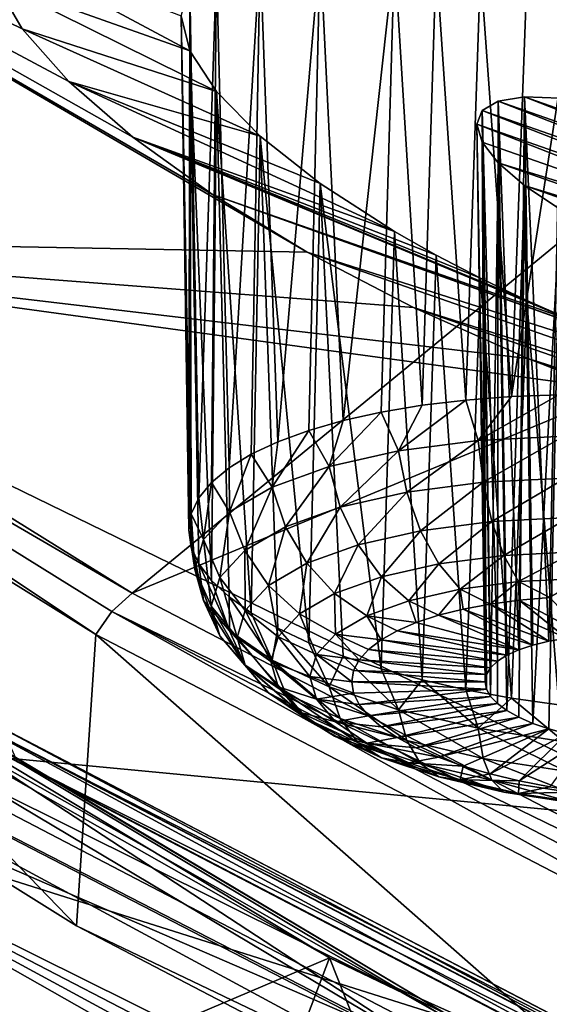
# Model space of a CAD drawing. Header units: metres. Extents: x -92 to 264, y -100 to 50.
# Tile 95 of 256: x 147.57 to 149.2, y -13.28 to -10.26. Entities that reach past the tile are written whole.
import ezdxf

# ---------------------------------------------------------------- set-up
doc = ezdxf.new("R2010")
doc.units = ezdxf.units.M
doc.layers.add('solid_21062050_01', color=7, linetype='CONTINUOUS')

msp = doc.modelspace()

# ---------------------------------------------------------------- linework, layer by layer
at = {"layer": 'solid_21062050_01'}
for points in [[(151.372314, -6.245296, 195.949112), (143.652115, -9.096696, 195.279663), (145.613358, -10.586744, 199.418427)], [(153.3414, -7.564049, 199.612091), (151.372314, -6.245296, 195.949112), (145.613358, -10.586744, 199.418427)], [(153.3414, -7.564049, 199.612091), (145.613358, -10.586744, 199.418427), (147.917358, -12.0194, 203.397781)], [(155.621506, -8.823994, 203.111725), (153.3414, -7.564049, 199.612091), (147.917358, -12.0194, 203.397781)], [(155.621506, -8.823994, 203.111725), (147.917358, -12.0194, 203.397781), (150.549591, -13.385633, 207.192642)], [(148.454483, -10.974219, 172.559753), (145.98262, -10.928466, 175.672531), (145.78241, -9.415493, 171.470093)], [(148.164291, -10.798043, 172.399857), (148.454483, -10.974219, 172.559753), (145.78241, -9.415493, 171.470093)], [(147.919342, -10.622542, 172.192154), (148.164291, -10.798043, 172.399857), (145.78241, -9.415493, 171.470093)], [(147.723526, -10.451651, 171.942322), (147.919342, -10.622542, 172.192154), (145.78241, -9.415493, 171.470093)], [(147.580414, -10.289727, 171.657547), (147.723526, -10.451651, 171.942322), (145.78241, -9.415493, 171.470093)], [(147.495789, -10.145216, 171.353989), (147.580414, -10.289727, 171.657547), (145.78241, -9.415493, 171.470093)], [(148.4552, -9.791604, 169.274109), (150.497223, -10.518525, 169.035339), (150.772095, -10.6827, 169.195114)], [(148.78093, -9.856084, 169.08606), (150.497223, -10.518525, 169.035339), (148.4552, -9.791604, 169.274109)], [(149.575516, -10.274207, 169.343781), (148.4552, -9.791604, 169.274109), (150.772095, -10.6827, 169.195114)], [(149.424011, -10.222997, 169.3685), (148.4552, -9.791604, 169.274109), (149.575516, -10.274207, 169.343781)], [(148.78093, -9.856084, 169.08606), (150.187714, -10.358469, 168.926437), (150.497223, -10.518525, 169.035339)], [(149.130936, -9.949221, 168.953278), (150.187714, -10.358469, 168.926437), (148.78093, -9.856084, 169.08606)], [(149.130936, -9.949221, 168.953278), (149.849747, -10.206461, 168.873383), (150.187714, -10.358469, 168.926437)], [(148.094818, -10.35808, 171.233444), (147.495789, -10.145216, 171.353989), (147.469833, -10.023703, 171.046478)], [(148.094818, -10.35808, 171.233444), (147.469833, -10.023703, 171.046478), (148.067535, -10.250223, 170.964935)], [(148.310394, -10.05675, 170.151794), (148.493881, -10.044137, 169.909424), (148.364441, -11.555401, 169.598953)], [(148.493881, -10.044137, 169.909424), (148.458786, -11.52084, 169.487381), (148.364441, -11.555401, 169.598953)], [(148.493881, -10.044137, 169.909424), (148.564789, -11.490453, 169.385483), (148.458786, -11.52084, 169.487381)], [(148.493881, -10.044137, 169.909424), (148.721405, -10.060188, 169.698181), (148.564789, -11.490453, 169.385483)], [(148.176315, -10.096786, 170.415054), (148.310394, -10.05675, 170.151794), (148.214752, -11.635495, 169.84613)], [(148.310394, -10.05675, 170.151794), (148.282806, -11.59376, 169.718964), (148.214752, -11.635495, 169.84613)], [(148.310394, -10.05675, 170.151794), (148.364441, -11.555401, 169.598953), (148.282806, -11.59376, 169.718964)], [(148.721405, -10.060188, 169.698181), (148.68129, -11.464575, 169.294373), (148.564789, -11.490453, 169.385483)], [(148.721405, -10.060188, 169.698181), (148.807007, -11.443489, 169.215057), (148.68129, -11.464575, 169.294373)], [(148.721405, -10.060188, 169.698181), (148.849289, -10.079062, 169.607407), (148.807007, -11.443489, 169.215057)], [(143.482391, -10.101077, 194.841278), (146.467728, -11.871761, 199.759537), (148.881378, -13.309136, 203.751999)], [(143.482391, -10.101077, 194.841278), (148.881378, -13.309136, 203.751999), (145.442307, -11.598417, 199.000305)], [(148.094818, -10.162165, 170.68927), (148.176315, -10.096786, 170.415054), (148.122223, -11.727234, 170.116211)], [(148.176315, -10.096786, 170.415054), (148.161026, -11.680149, 169.979019), (148.122223, -11.727234, 170.116211)], [(148.176315, -10.096786, 170.415054), (148.214752, -11.635495, 169.84613), (148.161026, -11.680149, 169.979019)], [(148.849289, -10.079062, 169.607407), (148.940582, -11.427426, 169.148392), (148.807007, -11.443489, 169.215057)], [(148.849289, -10.079062, 169.607407), (148.984955, -10.105048, 169.528076), (148.940582, -11.427426, 169.148392)], [(148.984955, -10.105048, 169.528076), (149.080521, -11.416562, 169.095123), (148.940582, -11.427426, 169.148392)], [(148.984955, -10.105048, 169.528076), (149.127014, -10.137939, 169.461258), (149.080521, -11.416562, 169.095123)], [(148.1763, -10.4825, 171.48642), (147.580414, -10.289727, 171.657547), (147.495789, -10.145216, 171.353989)], [(148.1763, -10.4825, 171.48642), (147.495789, -10.145216, 171.353989), (148.094818, -10.35808, 171.233444)], [(148.094818, -10.162165, 170.68927), (148.090927, -11.826609, 170.3974), (148.067535, -10.250223, 170.964935)], [(148.094818, -10.162165, 170.68927), (148.09877, -11.776233, 170.25618), (148.090927, -11.826609, 170.3974)], [(148.094818, -10.162165, 170.68927), (148.122223, -11.727234, 170.116211), (148.09877, -11.776233, 170.25618)], [(149.127014, -10.137939, 169.461258), (149.27388, -10.177388, 169.407837), (149.080521, -11.416562, 169.095123)], [(149.27388, -10.177388, 169.407837), (149.225327, -11.411016, 169.055817), (149.080521, -11.416562, 169.095123)], [(148.09877, -11.87781, 170.538315), (148.067535, -10.250223, 170.964935), (148.090927, -11.826609, 170.3974)], [(148.094818, -10.35808, 171.233444), (148.067535, -10.250223, 170.964935), (148.09877, -11.87781, 170.538315)], [(148.310394, -10.619451, 171.714767), (147.723526, -10.451651, 171.942322), (147.580414, -10.289727, 171.657547)], [(148.310394, -10.619451, 171.714767), (147.580414, -10.289727, 171.657547), (148.1763, -10.4825, 171.48642)], [(148.094818, -10.35808, 171.233444), (148.122223, -11.929276, 170.677399), (148.161026, -11.980442, 170.81311)], [(148.1763, -10.4825, 171.48642), (148.094818, -10.35808, 171.233444), (148.161026, -11.980442, 170.81311)], [(148.094818, -10.35808, 171.233444), (148.09877, -11.87781, 170.538315), (148.122223, -11.929276, 170.677399)], [(148.72139, -10.911252, 172.062103), (147.919342, -10.622542, 172.192154), (147.723526, -10.451651, 171.942322)], [(148.493881, -10.764232, 171.909576), (147.723526, -10.451651, 171.942322), (148.310394, -10.619451, 171.714767)], [(148.72139, -10.911252, 172.062103), (147.723526, -10.451651, 171.942322), (148.493881, -10.764232, 171.909576)], [(148.1763, -10.4825, 171.48642), (148.161026, -11.980442, 170.81311), (148.214752, -12.030748, 170.943985)], [(148.1763, -10.4825, 171.48642), (148.214752, -12.030748, 170.943985), (148.282806, -12.079644, 171.068558)], [(148.310394, -10.619451, 171.714767), (148.1763, -10.4825, 171.48642), (148.282806, -12.079644, 171.068558)], [(149.039917, -10.511423, 170.574066), (148.990509, -10.54, 170.708435), (149.037231, -12.227662, 170.049637)], [(150.16069, -10.94999, 170.560577), (148.990509, -10.54, 170.708435), (149.039917, -10.511423, 170.574066)], [(149.039917, -10.511423, 170.574066), (149.037231, -12.227662, 170.049637), (149.066101, -12.209312, 169.993896)], [(149.120407, -10.498717, 170.44928), (149.039917, -10.511423, 170.574066), (149.102386, -12.192801, 169.942047)], [(150.111328, -10.886891, 170.438904), (149.039917, -10.511423, 170.574066), (149.120407, -10.498717, 170.44928)], [(149.039917, -10.511423, 170.574066), (149.066101, -12.209312, 169.993896), (149.102386, -12.192801, 169.942047)], [(150.16069, -10.94999, 170.560577), (149.039917, -10.511423, 170.574066), (150.111328, -10.886891, 170.438904)], [(149.120407, -10.498717, 170.44928), (149.102386, -12.192801, 169.942047), (149.145432, -12.178411, 169.894974)], [(149.120407, -10.498717, 170.44928), (149.145432, -12.178411, 169.894974), (149.194534, -12.166387, 169.85347)], [(149.228622, -10.503125, 170.341476), (149.120407, -10.498717, 170.44928), (149.194534, -12.166387, 169.85347)], [(150.03154, -10.818284, 170.335144), (149.120407, -10.498717, 170.44928), (149.228622, -10.503125, 170.341476)], [(150.111328, -10.886891, 170.438904), (149.120407, -10.498717, 170.44928), (150.03154, -10.818284, 170.335144)], [(149.228622, -10.503125, 170.341476), (149.194534, -12.166387, 169.85347), (149.248825, -12.156934, 169.818253)], [(148.990509, -10.54, 170.708435), (150.177399, -11.00435, 170.693436), (148.973877, -10.58259, 170.845276)], [(148.990509, -10.54, 170.708435), (148.973877, -10.58259, 170.845276), (149.003494, -12.268596, 170.1689)], [(150.16069, -10.94999, 170.560577), (150.177399, -11.00435, 170.693436), (148.990509, -10.54, 170.708435)], [(148.990509, -10.54, 170.708435), (149.016235, -12.247537, 170.108307), (149.037231, -12.227662, 170.049637)], [(148.990509, -10.54, 170.708435), (149.003494, -12.268596, 170.1689), (149.016235, -12.247537, 170.108307)], [(147.917358, -12.0194, 203.397781), (145.613358, -10.586744, 199.418427), (145.548523, -10.641047, 199.435654)], [(148.990479, -10.636951, 170.977753), (148.999222, -12.290481, 170.230392), (148.973877, -10.58259, 170.845276)], [(149.003494, -12.268596, 170.1689), (148.973877, -10.58259, 170.845276), (148.999222, -12.290481, 170.230392)], [(150.160736, -11.047116, 170.830307), (148.973877, -10.58259, 170.845276), (150.177399, -11.00435, 170.693436)], [(148.990479, -10.636951, 170.977753), (148.973877, -10.58259, 170.845276), (150.160736, -11.047116, 170.830307)], [(145.496902, -10.710148, 199.437775), (147.805923, -12.145814, 203.425491), (145.548523, -10.641047, 199.435654)], [(147.805923, -12.145814, 203.425491), (147.855377, -12.075361, 203.419601), (145.548523, -10.641047, 199.435654)], [(147.917358, -12.0194, 203.397781), (145.548523, -10.641047, 199.435654), (147.855377, -12.075361, 203.419601)], [(149.273865, -11.186625, 172.211121), (148.164291, -10.798043, 172.399857), (147.919342, -10.622542, 172.192154)], [(148.849274, -10.983659, 172.120026), (147.919342, -10.622542, 172.192154), (148.72139, -10.911252, 172.062103)], [(148.98494, -11.05424, 172.164581), (147.919342, -10.622542, 172.192154), (148.849274, -10.983659, 172.120026)], [(149.126999, -11.122177, 172.195099), (147.919342, -10.622542, 172.192154), (148.98494, -11.05424, 172.164581)], [(149.273865, -11.186625, 172.211121), (147.919342, -10.622542, 172.192154), (149.126999, -11.122177, 172.195099)], [(148.310394, -10.619451, 171.714767), (148.282806, -12.079644, 171.068558), (148.364441, -12.126592, 171.185486)], [(148.310394, -10.619451, 171.714767), (148.364441, -12.126592, 171.185486), (148.458786, -12.171079, 171.293488)], [(148.493881, -10.764232, 171.909576), (148.310394, -10.619451, 171.714767), (148.458786, -12.171079, 171.293488)], [(148.990479, -10.636951, 170.977753), (149.003494, -12.312815, 170.291718), (148.999222, -12.290481, 170.230392)], [(148.990479, -10.636951, 170.977753), (149.016235, -12.335215, 170.351837), (149.003494, -12.312815, 170.291718)], [(148.990479, -10.636951, 170.977753), (149.039856, -10.700565, 171.099503), (149.016235, -12.335215, 170.351837)], [(148.990479, -10.636951, 170.977753), (150.160736, -11.047116, 170.830307), (149.039856, -10.700565, 171.099503)], [(149.039856, -10.700565, 171.099503), (149.037231, -12.357298, 170.409714), (149.016235, -12.335215, 170.351837)], [(149.039856, -10.700565, 171.099503), (149.066101, -12.378686, 170.464355), (149.037231, -12.357298, 170.409714)], [(149.039856, -10.700565, 171.099503), (149.120316, -10.770312, 171.203766), (149.066101, -12.378686, 170.464355)], [(149.039856, -10.700565, 171.099503), (150.160736, -11.047116, 170.830307), (150.111465, -11.076039, 170.964142)], [(149.039856, -10.700565, 171.099503), (150.111465, -11.076039, 170.964142), (149.120316, -10.770312, 171.203766)], [(145.442307, -11.598417, 199.000305), (147.747147, -13.038189, 202.99942), (145.496902, -10.710148, 199.437775)], [(147.747147, -13.038189, 202.99942), (147.805923, -12.145814, 203.425491), (145.496902, -10.710148, 199.437775)], [(148.493881, -10.764232, 171.909576), (148.458786, -12.171079, 171.293488), (148.564789, -12.212617, 171.391373)], [(148.493881, -10.764232, 171.909576), (148.564789, -12.212617, 171.391373), (148.68129, -12.250751, 171.478058)], [(148.72139, -10.911252, 172.062103), (148.493881, -10.764232, 171.909576), (148.68129, -12.250751, 171.478058)], [(148.164291, -10.798043, 172.399857), (150.771393, -11.711604, 172.053772), (148.454483, -10.974219, 172.559753)], [(149.5755, -11.302058, 172.198761), (150.771393, -11.711604, 172.053772), (148.164291, -10.798043, 172.399857)], [(149.423996, -11.246843, 172.212357), (148.164291, -10.798043, 172.399857), (149.273865, -11.186625, 172.211121)], [(149.5755, -11.302058, 172.198761), (148.164291, -10.798043, 172.399857), (149.423996, -11.246843, 172.212357)], [(149.120316, -10.770312, 171.203766), (149.102386, -12.399014, 170.514832), (149.066101, -12.378686, 170.464355)], [(149.120316, -10.770312, 171.203766), (149.145432, -12.417934, 170.560272), (149.102386, -12.399014, 170.514832)], [(149.120316, -10.770312, 171.203766), (149.2285, -10.842412, 171.284027), (149.145432, -12.417934, 170.560272)], [(149.120316, -10.770312, 171.203766), (150.111465, -11.076039, 170.964142), (150.031769, -11.089348, 171.087799)], [(149.120316, -10.770312, 171.203766), (150.031769, -11.089348, 171.087799), (149.2285, -10.842412, 171.284027)], [(149.2285, -10.842412, 171.284027), (149.194534, -12.435123, 170.599915), (149.145432, -12.417934, 170.560272)], [(149.2285, -10.842412, 171.284027), (149.248825, -12.450287, 170.633072), (149.194534, -12.435123, 170.599915)], [(148.72139, -10.911252, 172.062103), (148.68129, -12.250751, 171.478058), (148.807007, -12.285065, 171.552612)], [(148.849274, -10.983659, 172.120026), (148.72139, -10.911252, 172.062103), (148.807007, -12.285065, 171.552612)], [(145.98262, -10.928466, 175.672531), (149.363068, -11.39133, 172.700943), (149.675629, -12.727555, 176.411713)], [(149.129883, -11.300145, 172.706772), (149.363068, -11.39133, 172.700943), (145.98262, -10.928466, 175.672531)], [(146.550156, -12.430706, 179.845169), (145.98262, -10.928466, 175.672531), (149.675629, -12.727555, 176.411713)], [(148.780045, -11.143742, 172.663666), (149.129883, -11.300145, 172.706772), (145.98262, -10.928466, 175.672531)], [(148.454483, -10.974219, 172.559753), (148.780045, -11.143742, 172.663666), (145.98262, -10.928466, 175.672531)], [(148.454483, -10.974219, 172.559753), (150.771393, -11.711604, 172.053772), (150.496307, -11.686808, 172.281357)], [(148.454483, -10.974219, 172.559753), (150.496307, -11.686808, 172.281357), (148.780045, -11.143742, 172.663666)], [(148.849274, -10.983659, 172.120026), (148.807007, -12.285065, 171.552612), (148.940582, -12.31518, 171.614227)], [(148.98494, -11.05424, 172.164581), (148.849274, -10.983659, 172.120026), (148.940582, -12.31518, 171.614227)], [(148.98494, -11.05424, 172.164581), (148.940582, -12.31518, 171.614227), (149.080521, -12.340768, 171.662201)], [(149.126999, -11.122177, 172.195099), (148.98494, -11.05424, 172.164581), (149.080521, -12.340768, 171.662201)], [(149.126999, -11.122177, 172.195099), (149.080521, -12.340768, 171.662201), (149.225327, -12.361547, 171.696014)], [(149.273865, -11.186625, 172.211121), (149.126999, -11.122177, 172.195099), (149.225327, -12.361547, 171.696014)], [(144.379486, -11.134048, 197.267639), (148.881378, -13.450271, 203.701202), (146.467712, -12.012884, 199.70871)], [(144.379486, -11.134048, 197.267639), (154.874893, -16.553272, 212.320114), (148.881378, -13.450271, 203.701202)], [(144.379486, -11.134048, 197.267639), (153.25882, -15.926534, 210.579285), (154.874893, -16.553272, 212.320114)], [(144.379486, -11.134048, 197.267639), (146.468918, -12.556914, 201.219803), (153.25882, -15.926534, 210.579285)], [(148.780045, -11.143742, 172.663666), (150.496307, -11.686808, 172.281357), (150.186432, -11.632735, 172.467239)], [(148.780045, -11.143742, 172.663666), (150.186432, -11.632735, 172.467239), (149.129883, -11.300145, 172.706772)], [(149.129883, -11.300145, 172.706772), (150.186432, -11.632735, 172.467239), (149.84845, -11.549342, 172.604797)], [(149.129883, -11.300145, 172.706772), (149.84845, -11.549342, 172.604797), (149.363068, -11.39133, 172.700943)], [(148.734497, -11.582673, 169.240143), (148.807007, -11.443489, 169.215057), (148.940582, -11.427426, 169.148392)], [(148.977707, -11.551364, 169.113037), (148.734497, -11.582673, 169.240143), (148.940582, -11.427426, 169.148392)], [(148.977707, -11.551364, 169.113037), (148.940582, -11.427426, 169.148392), (149.080521, -11.416562, 169.095123)], [(148.977707, -11.551364, 169.113037), (149.080521, -11.416562, 169.095123), (149.225327, -11.411016, 169.055817)], [(149.241592, -11.538087, 169.032593), (148.977707, -11.551364, 169.113037), (149.225327, -11.411016, 169.055817)], [(148.734497, -11.582673, 169.240143), (148.68129, -11.464575, 169.294373), (148.807007, -11.443489, 169.215057)], [(148.521332, -11.630813, 169.409042), (148.458786, -11.52084, 169.487381), (148.564789, -11.490453, 169.385483)], [(148.521332, -11.630813, 169.409042), (148.564789, -11.490453, 169.385483), (148.68129, -11.464575, 169.294373)], [(148.734497, -11.582673, 169.240143), (148.521332, -11.630813, 169.409042), (148.68129, -11.464575, 169.294373)], [(148.34639, -11.693931, 169.613235), (148.364441, -11.555401, 169.598953), (148.458786, -11.52084, 169.487381)], [(148.521332, -11.630813, 169.409042), (148.34639, -11.693931, 169.613235), (148.458786, -11.52084, 169.487381)], [(148.759796, -11.709586, 169.245056), (148.734497, -11.582673, 169.240143), (148.977707, -11.551364, 169.113037)], [(148.759796, -11.709586, 169.245056), (148.977707, -11.551364, 169.113037), (148.993103, -11.679549, 169.123123)], [(148.993103, -11.679549, 169.123123), (148.977707, -11.551364, 169.113037), (149.241592, -11.538087, 169.032593)], [(148.993103, -11.679549, 169.123123), (149.241592, -11.538087, 169.032593), (149.246277, -11.666812, 169.045959)], [(148.34639, -11.693931, 169.613235), (148.282806, -11.59376, 169.718964), (148.364441, -11.555401, 169.598953)], [(148.555283, -11.755769, 169.407089), (148.521332, -11.630813, 169.409042), (148.734497, -11.582673, 169.240143)], [(148.555283, -11.755769, 169.407089), (148.734497, -11.582673, 169.240143), (148.759796, -11.709586, 169.245056)], [(145.442307, -11.598417, 199.000305), (148.881378, -13.309136, 203.751999), (153.331909, -15.709421, 210.419052)], [(145.442307, -11.598417, 199.000305), (153.331909, -15.709421, 210.419052), (147.747147, -13.038189, 202.99942)], [(148.2164, -11.769604, 169.844879), (148.214752, -11.635495, 169.84613), (148.282806, -11.59376, 169.718964)], [(148.34639, -11.693931, 169.613235), (148.2164, -11.769604, 169.844879), (148.282806, -11.59376, 169.718964)], [(148.2164, -11.769604, 169.844879), (148.161026, -11.680149, 169.979019), (148.214752, -11.635495, 169.84613)], [(148.387451, -11.816321, 169.602982), (148.34639, -11.693931, 169.613235), (148.521332, -11.630813, 169.409042)], [(148.387451, -11.816321, 169.602982), (148.521332, -11.630813, 169.409042), (148.555283, -11.755769, 169.407089)], [(148.993103, -11.679549, 169.123123), (149.246277, -11.666812, 169.045959), (149.020203, -11.799553, 169.163559)], [(149.246277, -11.666812, 169.045959), (149.257416, -11.787619, 169.091263), (149.020203, -11.799553, 169.163559)], [(148.136353, -11.854922, 170.095062), (148.122223, -11.727234, 170.116211), (148.161026, -11.680149, 169.979019)], [(148.2164, -11.769604, 169.844879), (148.136353, -11.854922, 170.095062), (148.161026, -11.680149, 169.979019)], [(148.262741, -11.888918, 169.825211), (148.2164, -11.769604, 169.844879), (148.34639, -11.693931, 169.613235)], [(148.262741, -11.888918, 169.825211), (148.34639, -11.693931, 169.613235), (148.387451, -11.816321, 169.602982)], [(148.759796, -11.709586, 169.245056), (148.993103, -11.679549, 169.123123), (148.80159, -11.827697, 169.277817)], [(148.993103, -11.679549, 169.123123), (149.020203, -11.799553, 169.163559), (148.80159, -11.827697, 169.277817)], [(148.136353, -11.854922, 170.095062), (148.09877, -11.776233, 170.25618), (148.122223, -11.727234, 170.116211)], [(148.555283, -11.755769, 169.407089), (148.759796, -11.709586, 169.245056), (148.609985, -11.870969, 169.429626)], [(148.759796, -11.709586, 169.245056), (148.80159, -11.827697, 169.277817), (148.609985, -11.870969, 169.429626)], [(148.52272, -13.136769, 205.535645), (146.09996, -11.763049, 201.720001), (146.586838, -13.958928, 205.499557)], [(147.284393, -12.389592, 203.527222), (146.09996, -11.763049, 201.720001), (148.52272, -13.136769, 205.535645)], [(148.387451, -11.816321, 169.602982), (148.555283, -11.755769, 169.407089), (148.452728, -11.927706, 169.613174)], [(148.555283, -11.755769, 169.407089), (148.609985, -11.870969, 169.429626), (148.452728, -11.927706, 169.613174)], [(148.109314, -11.946608, 170.354202), (148.090927, -11.826609, 170.3974), (148.09877, -11.776233, 170.25618)], [(148.136353, -11.854922, 170.095062), (148.109314, -11.946608, 170.354202), (148.09877, -11.776233, 170.25618)], [(148.185944, -11.970769, 170.065231), (148.136353, -11.854922, 170.095062), (148.2164, -11.769604, 169.844879)], [(148.185944, -11.970769, 170.065231), (148.2164, -11.769604, 169.844879), (148.262741, -11.888918, 169.825211)], [(149.020203, -11.799553, 169.163559), (149.257416, -11.787619, 169.091263), (149.05719, -11.903324, 169.231628)], [(149.257416, -11.787619, 169.091263), (149.274292, -11.892401, 169.165466), (149.05719, -11.903324, 169.231628)], [(148.262741, -11.888918, 169.825211), (148.387451, -11.816321, 169.602982), (148.335876, -11.995727, 169.821411)], [(148.387451, -11.816321, 169.602982), (148.452728, -11.927706, 169.613174), (148.335876, -11.995727, 169.821411)], [(148.80159, -11.827697, 169.277817), (149.020203, -11.799553, 169.163559), (148.857117, -11.929082, 169.336197)], [(149.020203, -11.799553, 169.163559), (149.05719, -11.903324, 169.231628), (148.857117, -11.929082, 169.336197)], [(148.136353, -12.041138, 170.612305), (148.090927, -11.826609, 170.3974), (148.109314, -11.946608, 170.354202)], [(148.136353, -12.041138, 170.612305), (148.09877, -11.87781, 170.538315), (148.090927, -11.826609, 170.3974)], [(148.609985, -11.870969, 169.429626), (148.80159, -11.827697, 169.277817), (148.681747, -11.968684, 169.475143)], [(148.80159, -11.827697, 169.277817), (148.857117, -11.929082, 169.336197), (148.681747, -11.968684, 169.475143)], [(146.467728, -11.871761, 199.759537), (146.467712, -12.012884, 199.70871), (148.881378, -13.450271, 203.701202)], [(148.881378, -13.309136, 203.751999), (146.467728, -11.871761, 199.759537), (148.881378, -13.450271, 203.701202)], [(148.136353, -12.041138, 170.612305), (148.122223, -11.929276, 170.677399), (148.09877, -11.87781, 170.538315)], [(148.160019, -12.058727, 170.313828), (148.109314, -11.946608, 170.354202), (148.136353, -11.854922, 170.095062)], [(148.185944, -11.970769, 170.065231), (148.160019, -12.058727, 170.313828), (148.136353, -11.854922, 170.095062)], [(148.452728, -11.927706, 169.613174), (148.609985, -11.870969, 169.429626), (148.537827, -12.020611, 169.643143)], [(148.609985, -11.870969, 169.429626), (148.681747, -11.968684, 169.475143), (148.537827, -12.020611, 169.643143)], [(148.185944, -11.970769, 170.065231), (148.262741, -11.888918, 169.825211), (148.263916, -12.072419, 170.046295)], [(148.262741, -11.888918, 169.825211), (148.335876, -11.995727, 169.821411), (148.263916, -12.072419, 170.046295)], [(148.857117, -11.929082, 169.336197), (149.05719, -11.903324, 169.231628), (148.922623, -12.006939, 169.416306)], [(149.05719, -11.903324, 169.231628), (149.101578, -11.983901, 169.322784), (148.922623, -12.006939, 169.416306)], [(149.05719, -11.903324, 169.231628), (149.274292, -11.892401, 169.165466), (149.101578, -11.983901, 169.322784)], [(149.274292, -11.892401, 169.165466), (149.295761, -11.974132, 169.263596), (149.101578, -11.983901, 169.322784)], [(148.2164, -12.134878, 170.859467), (148.161026, -11.980442, 170.81311), (148.122223, -11.929276, 170.677399)], [(148.136353, -12.041138, 170.612305), (148.2164, -12.134878, 170.859467), (148.122223, -11.929276, 170.677399)], [(148.335876, -11.995727, 169.821411), (148.452728, -11.927706, 169.613174), (148.430878, -12.082866, 169.83371)], [(148.452728, -11.927706, 169.613174), (148.537827, -12.020611, 169.643143), (148.430878, -12.082866, 169.83371)], [(148.681747, -11.968684, 169.475143), (148.857117, -11.929082, 169.336197), (148.765778, -12.042361, 169.540588)], [(148.857117, -11.929082, 169.336197), (148.922623, -12.006939, 169.416306), (148.765778, -12.042361, 169.540588)], [(148.875122, -13.31757, 205.226761), (146.468918, -12.556914, 201.219803), (146.468964, -11.95326, 201.437241)], [(147.565674, -12.533812, 203.297455), (148.875122, -13.31757, 205.226761), (146.468964, -11.95326, 201.437241)], [(148.185944, -12.149414, 170.561447), (148.109314, -11.946608, 170.354202), (148.160019, -12.058727, 170.313828)], [(148.185944, -12.149414, 170.561447), (148.136353, -12.041138, 170.612305), (148.109314, -11.946608, 170.354202)], [(148.185944, -11.970769, 170.065231), (148.239624, -12.154835, 170.279236), (148.160019, -12.058727, 170.313828)], [(148.185944, -11.970769, 170.065231), (148.263916, -12.072419, 170.046295), (148.239624, -12.154835, 170.279236)], [(148.537827, -12.020611, 169.643143), (148.681747, -11.968684, 169.475143), (148.637039, -12.088806, 169.690842)], [(148.681747, -11.968684, 169.475143), (148.765778, -12.042361, 169.540588), (148.637039, -12.088806, 169.690842)], [(149.101578, -11.983901, 169.322784), (149.295761, -11.974132, 169.263596), (149.197845, -12.03219, 169.412781)], [(148.2164, -12.134878, 170.859467), (148.214752, -12.030748, 170.943985), (148.161026, -11.980442, 170.81311)], [(148.263916, -12.072419, 170.046295), (148.335876, -11.995727, 169.821411), (148.365021, -12.153055, 170.039536)], [(148.335876, -11.995727, 169.821411), (148.430878, -12.082866, 169.83371), (148.365021, -12.153055, 170.039536)], [(148.922623, -12.006939, 169.416306), (149.101578, -11.983901, 169.322784), (149.014999, -12.052445, 169.499222)], [(149.101578, -11.983901, 169.322784), (149.103943, -12.040446, 169.451218), (149.014999, -12.052445, 169.499222)], [(149.101578, -11.983901, 169.322784), (149.197845, -12.03219, 169.412781), (149.103943, -12.040446, 169.451218)], [(150.549591, -13.385633, 207.192642), (147.917358, -12.0194, 203.397781), (147.855377, -12.075361, 203.419601)], [(148.34639, -12.224227, 171.086182), (148.282806, -12.079644, 171.068558), (148.214752, -12.030748, 170.943985)], [(148.2164, -12.134878, 170.859467), (148.34639, -12.224227, 171.086182), (148.214752, -12.030748, 170.943985)], [(148.430878, -12.082866, 169.83371), (148.537827, -12.020611, 169.643143), (148.541382, -12.144488, 169.861282)], [(148.537827, -12.020611, 169.643143), (148.637039, -12.088806, 169.690842), (148.541382, -12.144488, 169.861282)], [(148.765778, -12.042361, 169.540588), (148.922623, -12.006939, 169.416306), (148.856323, -12.087028, 169.621475)], [(148.922623, -12.006939, 169.416306), (148.932114, -12.068038, 169.556213), (148.856323, -12.087028, 169.621475)], [(148.922623, -12.006939, 169.416306), (149.014999, -12.052445, 169.499222), (148.932114, -12.068038, 169.556213)], [(149.103943, -12.040446, 169.451218), (149.197845, -12.03219, 169.412781), (149.307388, -12.150216, 169.789932)], [(148.262741, -12.239344, 170.798553), (148.2164, -12.134878, 170.859467), (148.136353, -12.041138, 170.612305)], [(148.262741, -12.239344, 170.798553), (148.136353, -12.041138, 170.612305), (148.185944, -12.149414, 170.561447)], [(148.263916, -12.239806, 170.51123), (148.160019, -12.058727, 170.313828), (148.239624, -12.154835, 170.279236)], [(148.185944, -12.149414, 170.561447), (148.160019, -12.058727, 170.313828), (148.263916, -12.239806, 170.51123)], [(148.637039, -12.088806, 169.690842), (148.765778, -12.042361, 169.540588), (148.788605, -12.109176, 169.694168)], [(148.765778, -12.042361, 169.540588), (148.856323, -12.087028, 169.621475), (148.788605, -12.109176, 169.694168)], [(148.932114, -12.068038, 169.556213), (149.014999, -12.052445, 169.499222), (149.194534, -12.166387, 169.85347)], [(149.014999, -12.052445, 169.499222), (149.103943, -12.040446, 169.451218), (149.248825, -12.156934, 169.818253)], [(149.014999, -12.052445, 169.499222), (149.248825, -12.156934, 169.818253), (149.194534, -12.166387, 169.85347)], [(149.103943, -12.040446, 169.451218), (149.307388, -12.150216, 169.789932), (149.248825, -12.156934, 169.818253)], [(147.805923, -12.145814, 203.425491), (150.443863, -13.514919, 207.228333), (147.855377, -12.075361, 203.419601)], [(150.443863, -13.514919, 207.228333), (150.490845, -13.443173, 207.218857), (147.855377, -12.075361, 203.419601)], [(150.549591, -13.385633, 207.192642), (147.855377, -12.075361, 203.419601), (150.490845, -13.443173, 207.218857)], [(148.263916, -12.072419, 170.046295), (148.342789, -12.228483, 170.252716), (148.239624, -12.154835, 170.279236)], [(148.263916, -12.072419, 170.046295), (148.365021, -12.153055, 170.039536), (148.342789, -12.228483, 170.252716)], [(148.34639, -12.224227, 171.086182), (148.364441, -12.126592, 171.185486), (148.282806, -12.079644, 171.068558)], [(148.365021, -12.153055, 170.039536), (148.430878, -12.082866, 169.83371), (148.482483, -12.207268, 170.045395)], [(148.430878, -12.082866, 169.83371), (148.541382, -12.144488, 169.861282), (148.482483, -12.207268, 170.045395)], [(148.541382, -12.144488, 169.861282), (148.637039, -12.088806, 169.690842), (148.680634, -12.161795, 169.858139)], [(148.637039, -12.088806, 169.690842), (148.788605, -12.109176, 169.694168), (148.729797, -12.134202, 169.773392)], [(148.637039, -12.088806, 169.690842), (148.729797, -12.134202, 169.773392), (148.680634, -12.161795, 169.858139)], [(148.788605, -12.109176, 169.694168), (148.856323, -12.087028, 169.621475), (149.102386, -12.192801, 169.942047)], [(148.856323, -12.087028, 169.621475), (148.932114, -12.068038, 169.556213), (149.145432, -12.178411, 169.894974)], [(148.856323, -12.087028, 169.621475), (149.145432, -12.178411, 169.894974), (149.102386, -12.192801, 169.942047)], [(148.932114, -12.068038, 169.556213), (149.194534, -12.166387, 169.85347), (149.145432, -12.178411, 169.894974)], [(148.729797, -12.134202, 169.773392), (148.788605, -12.109176, 169.694168), (149.102386, -12.192801, 169.942047)], [(147.747147, -13.038189, 202.99942), (150.382599, -14.411442, 206.813782), (147.805923, -12.145814, 203.425491)], [(150.382599, -14.411442, 206.813782), (150.443863, -13.514919, 207.228333), (147.805923, -12.145814, 203.425491)], [(148.185944, -12.149414, 170.561447), (148.263916, -12.239806, 170.51123), (148.335876, -12.324069, 170.733414)], [(148.262741, -12.239344, 170.798553), (148.185944, -12.149414, 170.561447), (148.335876, -12.324069, 170.733414)], [(148.387451, -12.325061, 171.016068), (148.34639, -12.224227, 171.086182), (148.2164, -12.134878, 170.859467)], [(148.387451, -12.325061, 171.016068), (148.2164, -12.134878, 170.859467), (148.262741, -12.239344, 170.798553)], [(148.365021, -12.306251, 170.465057), (148.239624, -12.154835, 170.279236), (148.342789, -12.228483, 170.252716)], [(148.263916, -12.239806, 170.51123), (148.239624, -12.154835, 170.279236), (148.365021, -12.306251, 170.465057)], [(148.365021, -12.153055, 170.039536), (148.462601, -12.274733, 170.236069), (148.342789, -12.228483, 170.252716)], [(148.34639, -12.224227, 171.086182), (148.521332, -12.305751, 171.283752), (148.364441, -12.126592, 171.185486)], [(148.521332, -12.305751, 171.283752), (148.458786, -12.171079, 171.293488), (148.364441, -12.126592, 171.185486)], [(148.365021, -12.153055, 170.039536), (148.482483, -12.207268, 170.045395), (148.462601, -12.274733, 170.236069)], [(148.482483, -12.207268, 170.045395), (148.541382, -12.144488, 169.861282), (148.613602, -12.223257, 170.039917)], [(148.541382, -12.144488, 169.861282), (148.680634, -12.161795, 169.858139), (148.641739, -12.191604, 169.947357)], [(148.541382, -12.144488, 169.861282), (148.641739, -12.191604, 169.947357), (148.613602, -12.223257, 170.039917)], [(148.680634, -12.161795, 169.858139), (148.729797, -12.134202, 169.773392), (149.066101, -12.209312, 169.993896)], [(148.729797, -12.134202, 169.773392), (149.102386, -12.192801, 169.942047), (149.066101, -12.209312, 169.993896)], [(148.521332, -12.305751, 171.283752), (148.564789, -12.212617, 171.391373), (148.458786, -12.171079, 171.293488)], [(148.641739, -12.191604, 169.947357), (148.680634, -12.161795, 169.858139), (149.037231, -12.227662, 170.049637)], [(148.680634, -12.161795, 169.858139), (149.066101, -12.209312, 169.993896), (149.037231, -12.227662, 170.049637)], [(148.462601, -12.274733, 170.236069), (148.482483, -12.207268, 170.045395), (148.590881, -12.290481, 170.230392)], [(148.482483, -12.207268, 170.045395), (148.613602, -12.223257, 170.039917), (148.596573, -12.256354, 170.134659)], [(148.482483, -12.207268, 170.045395), (148.596573, -12.256354, 170.134659), (148.590881, -12.290481, 170.230392)], [(148.521332, -12.305751, 171.283752), (148.734497, -12.376317, 171.444565), (148.564789, -12.212617, 171.391373)], [(148.734497, -12.376317, 171.444565), (148.68129, -12.250751, 171.478058), (148.564789, -12.212617, 171.391373)], [(148.613602, -12.223257, 170.039917), (148.641739, -12.191604, 169.947357), (149.016235, -12.247537, 170.108307)], [(148.641739, -12.191604, 169.947357), (149.037231, -12.227662, 170.049637), (149.016235, -12.247537, 170.108307)], [(148.262741, -12.239344, 170.798553), (148.335876, -12.324069, 170.733414), (148.452728, -12.404384, 170.93721)], [(148.387451, -12.325061, 171.016068), (148.262741, -12.239344, 170.798553), (148.452728, -12.404384, 170.93721)], [(148.263916, -12.239806, 170.51123), (148.365021, -12.306251, 170.465057), (148.430878, -12.383369, 170.668381)], [(148.335876, -12.324069, 170.733414), (148.263916, -12.239806, 170.51123), (148.430878, -12.383369, 170.668381)], [(148.482483, -12.344291, 170.42598), (148.342789, -12.228483, 170.252716), (148.462601, -12.274733, 170.236069)], [(148.365021, -12.306251, 170.465057), (148.342789, -12.228483, 170.252716), (148.482483, -12.344291, 170.42598)], [(148.555283, -12.403271, 171.205597), (148.521332, -12.305751, 171.283752), (148.34639, -12.224227, 171.086182)], [(148.555283, -12.403271, 171.205597), (148.34639, -12.224227, 171.086182), (148.387451, -12.325061, 171.016068)], [(148.596573, -12.256354, 170.134659), (148.613602, -12.223257, 170.039917), (149.003494, -12.268596, 170.1689)], [(148.613602, -12.223257, 170.039917), (149.016235, -12.247537, 170.108307), (149.003494, -12.268596, 170.1689)], [(148.596573, -12.325207, 170.325912), (148.462601, -12.274733, 170.236069), (148.590881, -12.290481, 170.230392)], [(148.482483, -12.344291, 170.42598), (148.462601, -12.274733, 170.236069), (148.596573, -12.325207, 170.325912)], [(148.590881, -12.290481, 170.230392), (148.596573, -12.256354, 170.134659), (148.999222, -12.290481, 170.230392)], [(148.596573, -12.256354, 170.134659), (149.003494, -12.268596, 170.1689), (148.999222, -12.290481, 170.230392)], [(148.734497, -12.376317, 171.444565), (148.807007, -12.285065, 171.552612), (148.68129, -12.250751, 171.478058)], [(148.365021, -12.306251, 170.465057), (148.482483, -12.344291, 170.42598), (148.541382, -12.413267, 170.607849)], [(148.430878, -12.383369, 170.668381), (148.365021, -12.306251, 170.465057), (148.541382, -12.413267, 170.607849)], [(148.759796, -12.470968, 171.359879), (148.734497, -12.376317, 171.444565), (148.521332, -12.305751, 171.283752)], [(148.759796, -12.470968, 171.359879), (148.521332, -12.305751, 171.283752), (148.555283, -12.403271, 171.205597)], [(148.590881, -12.290481, 170.230392), (148.999222, -12.290481, 170.230392), (149.003494, -12.312815, 170.291718)], [(148.596573, -12.325207, 170.325912), (148.590881, -12.290481, 170.230392), (149.003494, -12.312815, 170.291718)], [(148.734497, -12.376317, 171.444565), (148.977707, -12.433213, 171.562469), (148.807007, -12.285065, 171.552612)], [(148.977707, -12.433213, 171.562469), (148.940582, -12.31518, 171.614227), (148.807007, -12.285065, 171.552612)], [(148.335876, -12.324069, 170.733414), (148.430878, -12.383369, 170.668381), (148.537827, -12.456875, 170.854904)], [(148.452728, -12.404384, 170.93721), (148.335876, -12.324069, 170.733414), (148.537827, -12.456875, 170.854904)], [(148.387451, -12.325061, 171.016068), (148.452728, -12.404384, 170.93721), (148.609985, -12.477665, 171.114792)], [(148.555283, -12.403271, 171.205597), (148.387451, -12.325061, 171.016068), (148.609985, -12.477665, 171.114792)], [(148.482483, -12.344291, 170.42598), (148.596573, -12.325207, 170.325912), (148.613602, -12.360095, 170.419998)], [(148.596573, -12.325207, 170.325912), (149.003494, -12.312815, 170.291718), (148.613602, -12.360095, 170.419998)], [(148.613602, -12.360095, 170.419998), (149.003494, -12.312815, 170.291718), (149.016235, -12.335215, 170.351837)], [(148.613602, -12.360095, 170.419998), (149.016235, -12.335215, 170.351837), (148.641739, -12.394708, 170.511505)], [(148.641739, -12.394708, 170.511505), (149.016235, -12.335215, 170.351837), (149.037231, -12.357298, 170.409714)], [(148.977707, -12.433213, 171.562469), (149.080521, -12.340768, 171.662201), (148.940582, -12.31518, 171.614227)], [(148.482483, -12.344291, 170.42598), (148.613602, -12.360095, 170.419998), (148.641739, -12.394708, 170.511505)], [(148.541382, -12.413267, 170.607849), (148.482483, -12.344291, 170.42598), (148.641739, -12.394708, 170.511505)], [(148.641739, -12.394708, 170.511505), (149.037231, -12.357298, 170.409714), (148.680634, -12.42861, 170.599243)], [(148.680634, -12.42861, 170.599243), (149.037231, -12.357298, 170.409714), (149.066101, -12.378686, 170.464355)], [(148.977707, -12.433213, 171.562469), (149.241592, -12.474254, 171.632904), (149.080521, -12.340768, 171.662201)], [(149.241592, -12.474254, 171.632904), (149.225327, -12.361547, 171.696014), (149.080521, -12.340768, 171.662201)], [(147.3573, -12.375751, 203.486115), (147.284393, -12.389592, 203.527222), (149.943222, -13.77496, 207.375229)], [(149.943222, -13.77496, 207.375229), (147.284393, -12.389592, 203.527222), (148.52272, -13.136769, 205.535645)], [(147.3573, -12.375751, 203.486115), (149.943222, -13.77496, 207.375229), (150.012451, -13.759202, 207.328796)], [(147.3573, -12.375751, 203.486115), (150.012451, -13.759202, 207.328796), (147.427078, -12.384846, 203.438736)], [(147.427078, -12.384846, 203.438736), (150.078705, -13.766464, 207.276321), (147.488129, -12.416153, 203.388855)], [(150.012451, -13.759202, 207.328796), (150.078705, -13.766464, 207.276321), (147.427078, -12.384846, 203.438736)], [(148.430878, -12.383369, 170.668381), (148.541382, -12.413267, 170.607849), (148.637039, -12.479012, 170.774673)], [(148.537827, -12.456875, 170.854904), (148.430878, -12.383369, 170.668381), (148.637039, -12.479012, 170.774673)], [(148.541382, -12.413267, 170.607849), (148.641739, -12.394708, 170.511505), (148.680634, -12.42861, 170.599243)], [(148.680634, -12.42861, 170.599243), (149.066101, -12.378686, 170.464355), (148.729797, -12.461373, 170.682144)], [(148.729797, -12.461373, 170.682144), (149.066101, -12.378686, 170.464355), (149.102386, -12.399014, 170.514832)], [(148.993103, -12.525552, 171.472977), (148.977707, -12.433213, 171.562469), (148.734497, -12.376317, 171.444565)], [(148.993103, -12.525552, 171.472977), (148.734497, -12.376317, 171.444565), (148.759796, -12.470968, 171.359879)], [(147.488129, -12.416153, 203.388855), (150.136688, -13.796166, 207.221985), (147.535599, -12.467168, 203.340469)], [(150.078705, -13.766464, 207.276321), (150.136688, -13.796166, 207.221985), (147.488129, -12.416153, 203.388855)], [(148.452728, -12.404384, 170.93721), (148.537827, -12.456875, 170.854904), (148.681747, -12.523943, 171.017441)], [(148.609985, -12.477665, 171.114792), (148.452728, -12.404384, 170.93721), (148.681747, -12.523943, 171.017441)], [(148.541382, -12.413267, 170.607849), (148.680634, -12.42861, 170.599243), (148.729797, -12.461373, 170.682144)], [(148.637039, -12.479012, 170.774673), (148.541382, -12.413267, 170.607849), (148.729797, -12.461373, 170.682144)], [(148.555283, -12.403271, 171.205597), (148.609985, -12.477665, 171.114792), (148.80159, -12.541096, 171.259354)], [(148.759796, -12.470968, 171.359879), (148.555283, -12.403271, 171.205597), (148.80159, -12.541096, 171.259354)], [(148.729797, -12.461373, 170.682144), (149.102386, -12.399014, 170.514832), (148.788605, -12.492588, 170.75914)], [(148.788605, -12.492588, 170.75914), (149.102386, -12.399014, 170.514832), (149.145432, -12.417934, 170.560272)], [(148.788605, -12.492588, 170.75914), (149.145432, -12.417934, 170.560272), (148.856323, -12.52186, 170.829269)], [(148.856323, -12.52186, 170.829269), (149.145432, -12.417934, 170.560272), (149.194534, -12.435123, 170.599915)], [(146.550156, -12.430706, 179.845169), (149.675629, -12.727555, 176.411713), (150.295715, -14.053763, 180.095398)], [(147.481155, -13.912, 183.95961), (146.550156, -12.430706, 179.845169), (150.295715, -14.053763, 180.095398)], [(148.537827, -12.456875, 170.854904), (148.637039, -12.479012, 170.774673), (148.765778, -12.539001, 170.920059)], [(148.681747, -12.523943, 171.017441), (148.537827, -12.456875, 170.854904), (148.765778, -12.539001, 170.920059)], [(148.856323, -12.52186, 170.829269), (149.194534, -12.435123, 170.599915), (148.932114, -12.548822, 170.891647)], [(148.932114, -12.548822, 170.891647), (149.194534, -12.435123, 170.599915), (149.014999, -12.573135, 170.945496)], [(149.246277, -12.564923, 171.540558), (149.241592, -12.474254, 171.632904), (148.977707, -12.433213, 171.562469)], [(149.246277, -12.564923, 171.540558), (148.977707, -12.433213, 171.562469), (148.993103, -12.525552, 171.472977)], [(149.014999, -12.573135, 170.945496), (149.194534, -12.435123, 170.599915), (149.248825, -12.450287, 170.633072)], [(149.014999, -12.573135, 170.945496), (149.248825, -12.450287, 170.633072), (149.103943, -12.594493, 170.990143)], [(149.103943, -12.594493, 170.990143), (149.248825, -12.450287, 170.633072), (149.307388, -12.463166, 170.65918)], [(147.535599, -12.467168, 203.340469), (150.181763, -13.845934, 207.170151), (147.565674, -12.533812, 203.297455)], [(150.136688, -13.796166, 207.221985), (150.181763, -13.845934, 207.170151), (147.535599, -12.467168, 203.340469)], [(148.609985, -12.477665, 171.114792), (148.681747, -12.523943, 171.017441), (148.857117, -12.581996, 171.14975)], [(148.80159, -12.541096, 171.259354), (148.609985, -12.477665, 171.114792), (148.857117, -12.581996, 171.14975)], [(148.637039, -12.479012, 170.774673), (148.729797, -12.461373, 170.682144), (148.788605, -12.492588, 170.75914)], [(148.637039, -12.479012, 170.774673), (148.788605, -12.492588, 170.75914), (148.856323, -12.52186, 170.829269)], [(148.765778, -12.539001, 170.920059), (148.637039, -12.479012, 170.774673), (148.856323, -12.52186, 170.829269)], [(148.759796, -12.470968, 171.359879), (148.80159, -12.541096, 171.259354), (149.020203, -12.592239, 171.365326)], [(148.993103, -12.525552, 171.472977), (148.759796, -12.470968, 171.359879), (149.020203, -12.592239, 171.365326)], [(149.103943, -12.594493, 170.990143), (149.307388, -12.463166, 170.65918), (149.197845, -12.612627, 171.025009)], [(147.565674, -12.533812, 203.297455), (150.210327, -13.911787, 207.124939), (148.875122, -13.31757, 205.226761)], [(150.181763, -13.845934, 207.170151), (150.210327, -13.911787, 207.124939), (147.565674, -12.533812, 203.297455)], [(148.681747, -12.523943, 171.017441), (148.765778, -12.539001, 170.920059), (148.922623, -12.590925, 171.038391)], [(148.857117, -12.581996, 171.14975), (148.681747, -12.523943, 171.017441), (148.922623, -12.590925, 171.038391)], [(148.765778, -12.539001, 170.920059), (148.856323, -12.52186, 170.829269), (148.932114, -12.548822, 170.891647)], [(148.922623, -12.590925, 171.038391), (148.765778, -12.539001, 170.920059), (148.932114, -12.548822, 170.891647)], [(148.80159, -12.541096, 171.259354), (148.857117, -12.581996, 171.14975), (149.05719, -12.628804, 171.246735)], [(149.020203, -12.592239, 171.365326), (148.80159, -12.541096, 171.259354), (149.05719, -12.628804, 171.246735)], [(148.993103, -12.525552, 171.472977), (149.020203, -12.592239, 171.365326), (149.257416, -12.62913, 171.42865)], [(149.246277, -12.564923, 171.540558), (148.993103, -12.525552, 171.472977), (149.257416, -12.62913, 171.42865)], [(146.468918, -12.556914, 201.219803), (151.718536, -15.278255, 208.778625), (153.25882, -15.926534, 210.579285)], [(146.468918, -12.556914, 201.219803), (150.256561, -14.609492, 206.921066), (151.718536, -15.278255, 208.778625)], [(146.468918, -12.556914, 201.219803), (148.875122, -13.921257, 205.009415), (150.256561, -14.609492, 206.921066)], [(148.875122, -13.31757, 205.226761), (148.875122, -13.921257, 205.009415), (146.468918, -12.556914, 201.219803)], [(148.922623, -12.590925, 171.038391), (148.932114, -12.548822, 170.891647), (149.014999, -12.573135, 170.945496)], [(148.922623, -12.590925, 171.038391), (149.014999, -12.573135, 170.945496), (149.103943, -12.594493, 170.990143)], [(148.857117, -12.581996, 171.14975), (148.922623, -12.590925, 171.038391), (149.101578, -12.632791, 171.125137)], [(149.05719, -12.628804, 171.246735), (148.857117, -12.581996, 171.14975), (149.101578, -12.632791, 171.125137)], [(149.101578, -12.632791, 171.125137), (148.922623, -12.590925, 171.038391), (149.103943, -12.594493, 170.990143)], [(149.020203, -12.592239, 171.365326), (149.05719, -12.628804, 171.246735), (149.274292, -12.662566, 171.304688)], [(149.257416, -12.62913, 171.42865), (149.020203, -12.592239, 171.365326), (149.274292, -12.662566, 171.304688)], [(149.101578, -12.632791, 171.125137), (149.103943, -12.594493, 170.990143), (149.197845, -12.612627, 171.025009)], [(149.05719, -12.628804, 171.246735), (149.101578, -12.632791, 171.125137), (149.295761, -12.66299, 171.176971)], [(149.274292, -12.662566, 171.304688), (149.05719, -12.628804, 171.246735), (149.295761, -12.66299, 171.176971)], [(149.101578, -12.632791, 171.125137), (149.197845, -12.612627, 171.025009), (149.295502, -12.62731, 171.049683)], [(149.295761, -12.66299, 171.176971), (149.101578, -12.632791, 171.125137), (149.295502, -12.62731, 171.049683)], [(147.747147, -13.038189, 202.99942), (153.331909, -15.709421, 210.419052), (150.382599, -14.411442, 206.813782)], [(148.52272, -13.136769, 205.535645), (146.586838, -13.958928, 205.499557), (147.948822, -14.649781, 207.429718)], [(148.52272, -13.136769, 205.535645), (147.948822, -14.649781, 207.429718), (149.389511, -15.322251, 209.308594)], [(151.231918, -14.435357, 209.142609), (148.52272, -13.136769, 205.535645), (149.389511, -15.322251, 209.308594)], [(149.943222, -13.77496, 207.375229), (148.52272, -13.136769, 205.535645), (151.231918, -14.435357, 209.142609)]]:
    msp.add_3dface(points, dxfattribs=at)

doc.saveas('drawing.dxf')
